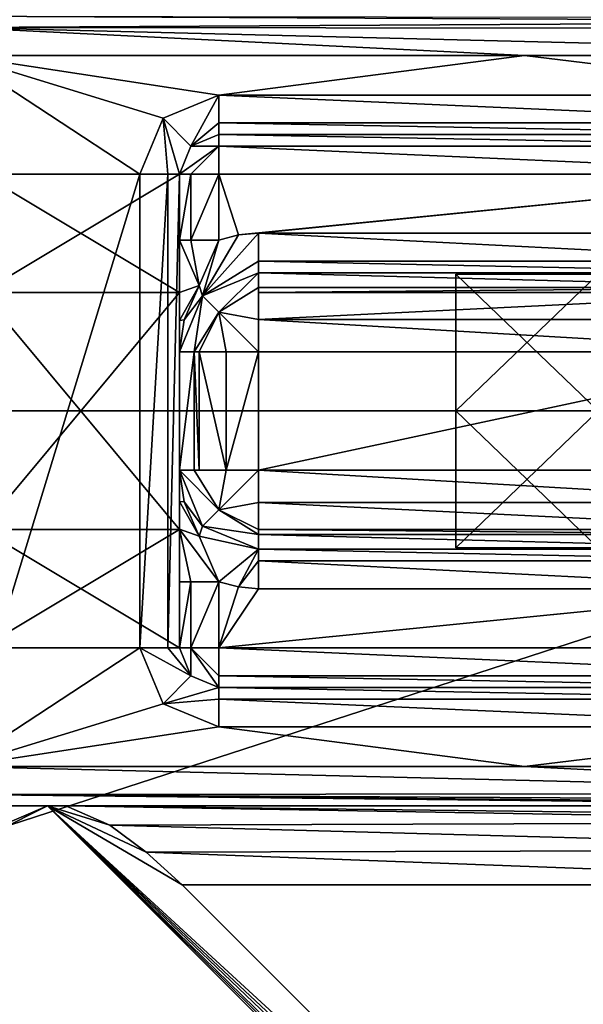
# Model space of a CAD drawing. Header units: millimetres. Extents: x -94 to 205, y -120 to 508.
# Tile 67 of 161: x 7.48 to 14.61, y -7.51 to 4.95. Entities that reach past the tile are written whole.
import ezdxf

# ---------------------------------------------------------------- set-up
doc = ezdxf.new("R2010")
doc.units = ezdxf.units.MM
doc.header["$LTSCALE"] = 65.185185
for name, color, linetype in [('167', 7, 'CONTINUOUS'), ('168', 7, 'CONTINUOUS'), ('169', 7, 'CONTINUOUS'), ('170', 7, 'CONTINUOUS'), ('174', 7, 'CONTINUOUS'), ('175', 7, 'CONTINUOUS'), ('176', 7, 'CONTINUOUS'), ('24', 7, 'CONTINUOUS'), ('26', 7, 'CONTINUOUS'), ('298', 7, 'CONTINUOUS'), ('310', 7, 'CONTINUOUS'), ('311', 7, 'CONTINUOUS'), ('315', 7, 'CONTINUOUS'), ('316', 7, 'CONTINUOUS'), ('317', 7, 'CONTINUOUS'), ('318', 7, 'CONTINUOUS'), ('319', 7, 'CONTINUOUS'), ('320', 7, 'CONTINUOUS'), ('321', 7, 'CONTINUOUS'), ('322', 7, 'CONTINUOUS'), ('323', 7, 'CONTINUOUS'), ('324', 7, 'CONTINUOUS'), ('325', 7, 'CONTINUOUS'), ('326', 7, 'CONTINUOUS'), ('327', 7, 'CONTINUOUS'), ('328', 7, 'CONTINUOUS'), ('329', 7, 'CONTINUOUS'), ('330', 7, 'CONTINUOUS'), ('331', 7, 'CONTINUOUS'), ('333', 7, 'CONTINUOUS'), ('340', 7, 'CONTINUOUS'), ('729', 7, 'CONTINUOUS'), ('730', 7, 'CONTINUOUS'), ('731', 7, 'CONTINUOUS'), ('732', 7, 'CONTINUOUS'), ('733', 7, 'CONTINUOUS'), ('734', 7, 'CONTINUOUS'), ('756', 7, 'CONTINUOUS'), ('757', 7, 'CONTINUOUS'), ('758', 7, 'CONTINUOUS'), ('759', 7, 'CONTINUOUS'), ('784', 7, 'CONTINUOUS'), ('785', 7, 'CONTINUOUS'), ('786', 7, 'CONTINUOUS'), ('851', 7, 'CONTINUOUS'), ('939', 7, 'CONTINUOUS'), ('944', 7, 'CONTINUOUS'), ('996', 7, 'CONTINUOUS'), ('997', 7, 'CONTINUOUS'), ('998', 7, 'CONTINUOUS')]:
    doc.layers.add(name, color=color, linetype=linetype)

msp = doc.modelspace()

# ---------------------------------------------------------------- linework, layer by layer
at = {"layer": '167', "linetype": 'CONTINUOUS'}
for points in [[(7.828, -5, 67.5), (6.708, -5, 67.5), (6.708, -5, 43.5), (7.828, -5, 67.5)], [(20.125, -5, 68), (7.828, -5, 67.5), (6.708, -5, 43.5), (20.125, -5, 68)], [(20.125, -5, 43.5), (20.125, -5, 68), (6.708, -5, 43.5), (20.125, -5, 43.5)], [(8.064, -5, 68), (7.828, -5, 67.5), (20.125, -5, 68), (8.064, -5, 68)]]:
    msp.add_3dface(points, dxfattribs=at)
at = {"layer": '168', "linetype": 'CONTINUOUS'}
for points in [[(18, 3.5, 52), (10, 3.5, 52), (10, 3.5, 43.5), (18, 3.5, 52)], [(18, 3.5, 49), (18, 3.5, 52), (10, 3.5, 43.5), (18, 3.5, 49)], [(18, 3.5, 43.5), (18, 3.5, 49), (10, 3.5, 43.5), (18, 3.5, 43.5)]]:
    msp.add_3dface(points, dxfattribs=at)
at = {"layer": '169', "linetype": 'CONTINUOUS'}
for points in [[(9.5, 3, 52), (9.5, 2.164, 52), (9.5, -1.5, 51.598), (9.5, 3, 52)], [(9.5, 3, 49), (9.5, 3, 52), (9.5, 1.5, 51.598), (9.5, 3, 49)], [(9.5, 1.5, 51.598), (9.5, 3, 52), (9.5, -1.5, 51.598), (9.5, 1.5, 51.598)], [(9.5, 1.498, 52.2), (9.5, -2.164, 52), (9.5, 2.164, 52), (9.5, 1.498, 52.2)], [(9.5, 2.164, 52), (9.5, -2.164, 52), (9.5, -1.5, 51.598), (9.5, 2.164, 52)], [(9.5, -1.497, 52.201), (9.5, -2.164, 52), (9.5, 1.498, 52.2), (9.5, -1.497, 52.201)], [(9.5, 1.145, 52.494), (9.5, -1.497, 52.201), (9.5, 1.498, 52.2), (9.5, 1.145, 52.494)], [(9.5, -1.145, 52.494), (9.5, -1.497, 52.201), (9.5, 1.145, 52.494), (9.5, -1.145, 52.494)], [(9.5, 0.75, 53), (9.5, -1.145, 52.494), (9.5, 1.145, 52.494), (9.5, 0.75, 53)], [(9.5, -0.75, 53), (9.5, -1.145, 52.494), (9.5, 0.75, 53), (9.5, -0.75, 53)], [(9.5, -0.75, 58.5), (9.5, -0.75, 53), (9.5, 0.75, 58.5), (9.5, -0.75, 58.5)], [(9.5, 0.75, 58.5), (9.5, -0.75, 53), (9.5, 0.75, 53), (9.5, 0.75, 58.5)], [(9.5, -0.75, 64), (9.5, -0.75, 58.5), (9.5, 0.75, 64), (9.5, -0.75, 64)], [(9.5, 0.75, 64), (9.5, -0.75, 58.5), (9.5, 0.75, 58.5), (9.5, 0.75, 64)], [(9.5, -1.5, 51.598), (9.5, -2.164, 52), (9.5, -3, 49), (9.5, -1.5, 51.598)], [(9.5, -3, 49), (9.5, -2.164, 52), (9.5, -3, 52), (9.5, -3, 49)]]:
    msp.add_3dface(points, dxfattribs=at)
at = {"layer": '170', "linetype": 'CONTINUOUS'}
for points in [[(10, -3.5, 43.5), (10, -3.5, 52), (18, -3.5, 43.5), (10, -3.5, 43.5)], [(18, -3.5, 43.5), (10, -3.5, 52), (18, -3.5, 49), (18, -3.5, 43.5)], [(18, -3.5, 49), (10, -3.5, 52), (18, -3.5, 52), (18, -3.5, 49)]]:
    msp.add_3dface(points, dxfattribs=at)
at = {"layer": '174', "linetype": 'CONTINUOUS'}
for points in [[(10.246, 2.228, 52.5), (10, 2.164, 52.5), (10, 3, 52.5), (10.246, 2.228, 52.5)], [(18, 3, 52.5), (10.246, 2.228, 52.5), (10, 3, 52.5), (18, 3, 52.5)], [(10.5, 2.25, 52.5), (10.246, 2.228, 52.5), (18, 3, 52.5), (10.5, 2.25, 52.5)], [(17.5, 2.25, 52.5), (10.5, 2.25, 52.5), (18, 3, 52.5), (17.5, 2.25, 52.5)]]:
    msp.add_3dface(points, dxfattribs=at)
at = {"layer": '175', "linetype": 'CONTINUOUS'}
for points in [[(10.5, 1.75, 64), (10.5, 1.75, 53), (17.5, 1.75, 64), (10.5, 1.75, 64)], [(17.5, 1.75, 64), (10.5, 1.75, 53), (17.5, 1.75, 53), (17.5, 1.75, 64)]]:
    msp.add_3dface(points, dxfattribs=at)
at = {"layer": '176', "linetype": 'CONTINUOUS'}
for points in [[(17.5, -1.75, 64), (17.5, -1.75, 53), (10.5, -1.75, 64), (17.5, -1.75, 64)], [(10.5, -1.75, 64), (17.5, -1.75, 53), (10.5, -1.75, 53), (10.5, -1.75, 64)]]:
    msp.add_3dface(points, dxfattribs=at)
at = {"layer": '24', "linetype": 'CONTINUOUS'}
for points in [[(-23.5, 0, 71), (23.5, 0, 71), (19.017, 13.807, 71), (-23.5, 0, 71)], [(-19.017, 13.807, 71), (-23.5, 0, 71), (19.017, 13.807, 71), (-19.017, 13.807, 71)], [(-19.017, -13.807, 71), (23.5, 0, 71), (-23.5, 0, 71), (-19.017, -13.807, 71)], [(19.017, -13.807, 71), (23.5, 0, 71), (-19.017, -13.807, 71), (19.017, -13.807, 71)]]:
    msp.add_3dface(points, dxfattribs=at)
at = {"layer": '26', "linetype": 'CONTINUOUS'}
for points in [[(6.708, 4.5, 43), (13.866, 4.5, 43), (10, 4, 43), (6.708, 4.5, 43)], [(6.708, -4.5, 43), (6.708, 4.5, 43), (9, 3, 43), (6.708, -4.5, 43)], [(9, 3, 43), (6.708, 4.5, 43), (9.293, 3.707, 43), (9, 3, 43)], [(9.293, 3.707, 43), (6.708, 4.5, 43), (10, 4, 43), (9.293, 3.707, 43)], [(10, 4, 43), (13.866, 4.5, 43), (18, 4, 43), (10, 4, 43)], [(13.866, 4.5, 43), (21.024, 4.5, 43), (18, 4, 43), (13.866, 4.5, 43)], [(9, -3, 43), (6.708, -4.5, 43), (9, 3, 43), (9, -3, 43)], [(9.293, -3.707, 43), (6.708, -4.5, 43), (9, -3, 43), (9.293, -3.707, 43)], [(10, -4, 43), (6.708, -4.5, 43), (9.293, -3.707, 43), (10, -4, 43)], [(13.866, -4.5, 43), (6.708, -4.5, 43), (10, -4, 43), (13.866, -4.5, 43)], [(13.866, -4.5, 43), (10, -4, 43), (18, -4, 43), (13.866, -4.5, 43)], [(21.024, -4.5, 43), (13.866, -4.5, 43), (18, -4, 43), (21.024, -4.5, 43)]]:
    msp.add_3dface(points, dxfattribs=at)
at = {"layer": '298', "linetype": 'CONTINUOUS'}
for points in [[(8.064, -5, 68), (20.125, -5, 68), (20.125, -5.142, 68.514), (8.064, -5, 68)], [(20.125, -5.207, 68.61), (8.064, -5, 68), (20.125, -5.142, 68.514), (20.125, -5.207, 68.61)], [(8.064, -5, 68), (20.125, -5.207, 68.61), (8.617, -5.244, 68.655), (8.064, -5, 68)], [(20.125, -5.207, 68.61), (20.125, -5.557, 68.897), (8.617, -5.244, 68.655), (20.125, -5.207, 68.61)], [(8.617, -5.244, 68.655), (20.125, -5.557, 68.897), (9.079, -5.585, 68.91), (8.617, -5.244, 68.655)], [(20.125, -5.557, 68.897), (20.125, -6, 69), (9.079, -5.585, 68.91), (20.125, -5.557, 68.897)], [(20.125, -6, 69), (9.536, -6, 69), (9.079, -5.585, 68.91), (20.125, -6, 69)]]:
    msp.add_3dface(points, dxfattribs=at)
at = {"layer": '310', "linetype": 'CONTINUOUS'}
for points in [[(10.5, 1.75, 53), (10.5, 1.75, 64), (9.793, 1.457, 64), (10.5, 1.75, 53)], [(10.5, 1.75, 53), (9.793, 1.457, 64), (9.793, 1.457, 53), (10.5, 1.75, 53)], [(9.5, 0.75, 64), (9.5, 0.75, 58.5), (9.793, 1.457, 53), (9.5, 0.75, 64)], [(9.793, 1.457, 64), (9.5, 0.75, 64), (9.793, 1.457, 53), (9.793, 1.457, 64)], [(9.5, 0.75, 58.5), (9.5, 0.75, 53), (9.793, 1.457, 53), (9.5, 0.75, 58.5)]]:
    msp.add_3dface(points, dxfattribs=at)
at = {"layer": '311', "linetype": 'CONTINUOUS'}
for points in [[(9.5, -0.75, 53), (9.5, -0.75, 58.5), (9.793, -1.457, 64), (9.5, -0.75, 53)], [(9.5, -0.75, 53), (9.793, -1.457, 64), (9.793, -1.457, 53), (9.5, -0.75, 53)], [(9.5, -0.75, 58.5), (9.5, -0.75, 64), (9.793, -1.457, 64), (9.5, -0.75, 58.5)], [(10.5, -1.75, 64), (10.5, -1.75, 53), (9.793, -1.457, 53), (10.5, -1.75, 64)], [(9.793, -1.457, 64), (10.5, -1.75, 64), (9.793, -1.457, 53), (9.793, -1.457, 64)]]:
    msp.add_3dface(points, dxfattribs=at)
at = {"layer": '315', "linetype": 'CONTINUOUS'}
for points in [[(9.5, 3, 49), (9.5, 1.5, 51.598), (7, 3, 49), (9.5, 3, 49)], [(7, 3, 49), (9.5, 1.5, 51.598), (7, 1.5, 51.598), (7, 3, 49)], [(9.5, 1.5, 51.598), (9.5, -1.5, 51.598), (7, 1.5, 51.598), (9.5, 1.5, 51.598)], [(9.5, -1.5, 51.598), (7, -1.5, 51.598), (7, 1.5, 51.598), (9.5, -1.5, 51.598)], [(9.5, -1.5, 51.598), (9.5, -3, 49), (7, -1.5, 51.598), (9.5, -1.5, 51.598)], [(9.5, -3, 49), (7, -3, 49), (7, -1.5, 51.598), (9.5, -3, 49)]]:
    msp.add_3dface(points, dxfattribs=at)
at = {"layer": '316', "linetype": 'CONTINUOUS'}
for points in [[(9.5, 3, 49), (7, 3, 49), (7, 1.5, 46.402), (9.5, 3, 49)], [(9.5, 3, 49), (7, 1.5, 46.402), (9.5, 1.5, 46.402), (9.5, 3, 49)], [(7, 1.5, 46.402), (7, -1.5, 46.402), (9.5, 1.5, 46.402), (7, 1.5, 46.402)], [(9.5, 1.5, 46.402), (7, -1.5, 46.402), (9.5, -1.5, 46.402), (9.5, 1.5, 46.402)], [(7, -3, 49), (9.5, -3, 49), (9.5, -1.5, 46.402), (7, -3, 49)], [(7, -1.5, 46.402), (7, -3, 49), (9.5, -1.5, 46.402), (7, -1.5, 46.402)]]:
    msp.add_3dface(points, dxfattribs=at)
at = {"layer": '317', "linetype": 'CONTINUOUS'}
for points in [[(10, 3.5, 43.5), (10, 3.5, 52), (9.646, 3.354, 52), (10, 3.5, 43.5)], [(10, 3.5, 43.5), (9.646, 3.354, 52), (9.646, 3.354, 43.5), (10, 3.5, 43.5)], [(9.5, 3, 52), (9.5, 3, 49), (9.646, 3.354, 43.5), (9.5, 3, 52)], [(9.646, 3.354, 52), (9.5, 3, 52), (9.646, 3.354, 43.5), (9.646, 3.354, 52)], [(9.646, 3.354, 43.5), (9.5, 3, 49), (9.5, 3, 43.5), (9.646, 3.354, 43.5)]]:
    msp.add_3dface(points, dxfattribs=at)
at = {"layer": '318', "linetype": 'CONTINUOUS'}
for points in [[(9.5, -3, 49), (9.5, -3, 52), (9.646, -3.354, 52), (9.5, -3, 49)], [(9.5, -3, 43.5), (9.5, -3, 49), (9.646, -3.354, 52), (9.5, -3, 43.5)], [(9.646, -3.354, 43.5), (9.5, -3, 43.5), (9.646, -3.354, 52), (9.646, -3.354, 43.5)], [(10, -3.5, 52), (10, -3.5, 43.5), (9.646, -3.354, 43.5), (10, -3.5, 52)], [(10, -3.5, 52), (9.646, -3.354, 43.5), (9.646, -3.354, 52), (10, -3.5, 52)]]:
    msp.add_3dface(points, dxfattribs=at)
at = {"layer": '319', "linetype": 'CONTINUOUS'}
for points in [[(10, 4, 43), (18, 4, 43), (18, 3.646, 43.146), (10, 4, 43)], [(10, 3.646, 43.146), (10, 4, 43), (18, 3.646, 43.146), (10, 3.646, 43.146)], [(18, 3.5, 43.5), (10, 3.5, 43.5), (10, 3.646, 43.146), (18, 3.5, 43.5)], [(18, 3.5, 43.5), (10, 3.646, 43.146), (18, 3.646, 43.146), (18, 3.5, 43.5)]]:
    msp.add_3dface(points, dxfattribs=at)
at = {"layer": '320', "linetype": 'CONTINUOUS'}
for points in [[(9.293, 3.707, 43), (10, 4, 43), (9.646, 3.354, 43.5), (9.293, 3.707, 43)], [(9.646, 3.354, 43.5), (10, 4, 43), (10, 3.646, 43.146), (9.646, 3.354, 43.5)], [(9, 3, 43), (9.293, 3.707, 43), (9.354, 3, 43.146), (9, 3, 43)], [(9.293, 3.707, 43), (9.646, 3.354, 43.5), (9.5, 3, 43.5), (9.293, 3.707, 43)], [(9.293, 3.707, 43), (9.5, 3, 43.5), (9.354, 3, 43.146), (9.293, 3.707, 43)], [(10, 3.5, 43.5), (9.646, 3.354, 43.5), (10, 3.646, 43.146), (10, 3.5, 43.5)]]:
    msp.add_3dface(points, dxfattribs=at)
at = {"layer": '321', "linetype": 'CONTINUOUS'}
for points in [[(9, -3, 43), (9, 3, 43), (9.354, 3, 43.146), (9, -3, 43)], [(9, -3, 43), (9.354, 3, 43.146), (9.354, -3, 43.146), (9, -3, 43)], [(9.5, 3, 43.5), (9.5, -3, 43.5), (9.354, -3, 43.146), (9.5, 3, 43.5)], [(9.354, 3, 43.146), (9.5, 3, 43.5), (9.354, -3, 43.146), (9.354, 3, 43.146)]]:
    msp.add_3dface(points, dxfattribs=at)
at = {"layer": '322', "linetype": 'CONTINUOUS'}
for points in [[(9.293, -3.707, 43), (9, -3, 43), (9.646, -3.354, 43.5), (9.293, -3.707, 43)], [(9.646, -3.354, 43.5), (9, -3, 43), (9.354, -3, 43.146), (9.646, -3.354, 43.5)], [(9.5, -3, 43.5), (9.646, -3.354, 43.5), (9.354, -3, 43.146), (9.5, -3, 43.5)], [(10, -3.5, 43.5), (9.293, -3.707, 43), (9.646, -3.354, 43.5), (10, -3.5, 43.5)], [(9.293, -3.707, 43), (10, -3.5, 43.5), (10, -3.646, 43.146), (9.293, -3.707, 43)], [(10, -4, 43), (9.293, -3.707, 43), (10, -3.646, 43.146), (10, -4, 43)]]:
    msp.add_3dface(points, dxfattribs=at)
at = {"layer": '323', "linetype": 'CONTINUOUS'}
for points in [[(10, -3.5, 43.5), (18, -3.5, 43.5), (18, -3.646, 43.146), (10, -3.5, 43.5)], [(10, -3.646, 43.146), (10, -3.5, 43.5), (18, -3.646, 43.146), (10, -3.646, 43.146)], [(18, -4, 43), (10, -4, 43), (10, -3.646, 43.146), (18, -4, 43)], [(18, -4, 43), (10, -3.646, 43.146), (18, -3.646, 43.146), (18, -4, 43)]]:
    msp.add_3dface(points, dxfattribs=at)
at = {"layer": '324', "linetype": 'CONTINUOUS'}
for points in [[(9.5, -0.75, 53), (9.793, -1.457, 53), (9.56, -1.152, 52.854), (9.5, -0.75, 53)], [(9.56, -1.152, 52.854), (9.793, -1.457, 53), (9.748, -1.584, 52.671), (9.56, -1.152, 52.854)], [(9.793, -1.457, 53), (10.5, -1.75, 53), (9.748, -1.584, 52.671), (9.793, -1.457, 53)], [(9.748, -1.584, 52.671), (10.5, -1.75, 53), (10, -2.164, 52.5), (9.748, -1.584, 52.671)], [(10, -2.164, 52.5), (10.5, -1.75, 53), (10.246, -2.228, 52.5), (10, -2.164, 52.5)], [(10.246, -2.228, 52.5), (10.5, -1.75, 53), (10.5, -1.896, 52.646), (10.246, -2.228, 52.5)], [(10.5, -2.25, 52.5), (10.246, -2.228, 52.5), (10.5, -1.896, 52.646), (10.5, -2.25, 52.5)]]:
    msp.add_3dface(points, dxfattribs=at)
at = {"layer": '325', "linetype": 'CONTINUOUS'}
for points in [[(10.5, -1.75, 53), (17.5, -1.75, 53), (17.5, -1.896, 52.646), (10.5, -1.75, 53)], [(10.5, -1.896, 52.646), (10.5, -1.75, 53), (17.5, -1.896, 52.646), (10.5, -1.896, 52.646)], [(10.5, -2.25, 52.5), (10.5, -1.896, 52.646), (17.5, -2.25, 52.5), (10.5, -2.25, 52.5)], [(17.5, -2.25, 52.5), (10.5, -1.896, 52.646), (17.5, -1.896, 52.646), (17.5, -2.25, 52.5)]]:
    msp.add_3dface(points, dxfattribs=at)
at = {"layer": '326', "linetype": 'CONTINUOUS'}
for points in [[(10.5, 2.25, 52.5), (17.5, 2.25, 52.5), (17.5, 1.896, 52.646), (10.5, 2.25, 52.5)], [(10.5, 2.25, 52.5), (17.5, 1.896, 52.646), (10.5, 1.896, 52.646), (10.5, 2.25, 52.5)], [(17.5, 1.75, 53), (10.5, 1.75, 53), (10.5, 1.896, 52.646), (17.5, 1.75, 53)], [(17.5, 1.896, 52.646), (17.5, 1.75, 53), (10.5, 1.896, 52.646), (17.5, 1.896, 52.646)]]:
    msp.add_3dface(points, dxfattribs=at)
at = {"layer": '327', "linetype": 'CONTINUOUS'}
for points in [[(10.246, 2.228, 52.5), (10.5, 2.25, 52.5), (9.793, 1.457, 53), (10.246, 2.228, 52.5)], [(9.793, 1.457, 53), (10.5, 2.25, 52.5), (10.5, 1.896, 52.646), (9.793, 1.457, 53)], [(10, 2.164, 52.5), (9.793, 1.457, 53), (9.749, 1.587, 52.67), (10, 2.164, 52.5)], [(10, 2.164, 52.5), (10.246, 2.228, 52.5), (9.793, 1.457, 53), (10, 2.164, 52.5)], [(10.5, 1.75, 53), (9.793, 1.457, 53), (10.5, 1.896, 52.646), (10.5, 1.75, 53)], [(9.749, 1.587, 52.67), (9.793, 1.457, 53), (9.561, 1.155, 52.853), (9.749, 1.587, 52.67)], [(9.793, 1.457, 53), (9.5, 0.75, 53), (9.561, 1.155, 52.853), (9.793, 1.457, 53)]]:
    msp.add_3dface(points, dxfattribs=at)
at = {"layer": '328', "linetype": 'CONTINUOUS'}
for points in [[(9.5, -3, 52), (9.5, -2.164, 52), (9.646, -2.164, 52.354), (9.5, -3, 52)], [(9.5, -3, 52), (9.646, -2.164, 52.354), (9.646, -3, 52.353), (9.5, -3, 52)], [(9.646, -2.164, 52.354), (10, -2.164, 52.5), (9.646, -3, 52.353), (9.646, -2.164, 52.354)], [(9.646, -3, 52.353), (10, -2.164, 52.5), (10, -3, 52.5), (9.646, -3, 52.353)]]:
    msp.add_3dface(points, dxfattribs=at)
at = {"layer": '329', "linetype": 'CONTINUOUS'}
for points in [[(9.5, -1.145, 52.494), (9.5, -0.75, 53), (9.56, -1.152, 52.854), (9.5, -1.145, 52.494)], [(9.5, -1.497, 52.201), (9.5, -1.145, 52.494), (9.748, -1.584, 52.671), (9.5, -1.497, 52.201)], [(9.5, -1.145, 52.494), (9.56, -1.152, 52.854), (9.748, -1.584, 52.671), (9.5, -1.145, 52.494)], [(9.5, -2.164, 52), (9.5, -1.497, 52.201), (9.646, -2.164, 52.354), (9.5, -2.164, 52)], [(9.5, -1.497, 52.201), (9.748, -1.584, 52.671), (10, -2.164, 52.5), (9.5, -1.497, 52.201)], [(9.5, -1.497, 52.201), (10, -2.164, 52.5), (9.646, -2.164, 52.354), (9.5, -1.497, 52.201)]]:
    msp.add_3dface(points, dxfattribs=at)
at = {"layer": '330', "linetype": 'CONTINUOUS'}
for points in [[(9.646, -3.354, 52), (9.5, -3, 52), (9.646, -3, 52.353), (9.646, -3.354, 52)], [(10, -3.5, 52), (9.646, -3.354, 52), (9.646, -3, 52.353), (10, -3.5, 52)], [(10, -3.5, 52), (9.646, -3, 52.353), (10, -3.354, 52.353), (10, -3.5, 52)], [(9.646, -3, 52.353), (10, -3, 52.5), (10, -3.354, 52.353), (9.646, -3, 52.353)]]:
    msp.add_3dface(points, dxfattribs=at)
at = {"layer": '331', "linetype": 'CONTINUOUS'}
for points in [[(10, -3.354, 52.353), (10, -3, 52.5), (18, -3.354, 52.353), (10, -3.354, 52.353)], [(18, -3.354, 52.353), (10, -3, 52.5), (18, -3, 52.5), (18, -3.354, 52.353)], [(18, -3.5, 52), (10, -3.5, 52), (10, -3.354, 52.353), (18, -3.5, 52)], [(18, -3.5, 52), (10, -3.354, 52.353), (18, -3.354, 52.353), (18, -3.5, 52)]]:
    msp.add_3dface(points, dxfattribs=at)
at = {"layer": '333', "linetype": 'CONTINUOUS'}
for points in [[(6.708, -4.5, 43), (13.866, -4.5, 43), (20.636, -4.842, 43.135), (6.708, -4.5, 43)], [(6.708, -4.5, 43), (20.636, -4.842, 43.135), (6.708, -4.854, 43.146), (6.708, -4.5, 43)], [(13.866, -4.5, 43), (21.024, -4.5, 43), (20.636, -4.842, 43.135), (13.866, -4.5, 43)], [(20.636, -4.842, 43.135), (20.404, -4.932, 43.248), (6.708, -4.854, 43.146), (20.636, -4.842, 43.135)], [(20.125, -5, 43.5), (6.708, -5, 43.5), (6.708, -4.854, 43.146), (20.125, -5, 43.5)], [(20.239, -4.975, 43.343), (20.125, -5, 43.5), (6.708, -4.854, 43.146), (20.239, -4.975, 43.343)], [(20.404, -4.932, 43.248), (20.239, -4.975, 43.343), (6.708, -4.854, 43.146), (20.404, -4.932, 43.248)]]:
    msp.add_3dface(points, dxfattribs=at)
at = {"layer": '340', "linetype": 'CONTINUOUS'}
for points in [[(6.708, 4.854, 43.146), (6.708, 5, 43.5), (20.402, 4.932, 43.249), (6.708, 4.854, 43.146)], [(20.402, 4.932, 43.249), (6.708, 5, 43.5), (20.238, 4.975, 43.343), (20.402, 4.932, 43.249)], [(20.64, 4.84, 43.134), (6.708, 4.854, 43.146), (20.402, 4.932, 43.249), (20.64, 4.84, 43.134)], [(21.024, 4.5, 43), (13.866, 4.5, 43), (6.708, 4.854, 43.146), (21.024, 4.5, 43)], [(21.024, 4.5, 43), (6.708, 4.854, 43.146), (20.64, 4.84, 43.134), (21.024, 4.5, 43)], [(13.866, 4.5, 43), (6.708, 4.5, 43), (6.708, 4.854, 43.146), (13.866, 4.5, 43)]]:
    msp.add_3dface(points, dxfattribs=at)
at = {"layer": '729', "linetype": 'CONTINUOUS'}
for points in [[(10.5, 0.75, 65), (17.5, 0.75, 65), (10.5, -0.75, 65), (10.5, 0.75, 65)], [(10.5, -0.75, 65), (17.5, 0.75, 65), (17.5, -0.75, 65), (10.5, -0.75, 65)]]:
    msp.add_3dface(points, dxfattribs=at)
at = {"layer": '730', "linetype": 'CONTINUOUS'}
for points in [[(10.5, -0.75, 65), (17.5, -0.75, 65), (17.5, -1.16, 64.912), (10.5, -0.75, 65)], [(10.5, -1.16, 64.912), (10.5, -0.75, 65), (17.5, -1.16, 64.912), (10.5, -1.16, 64.912)], [(10.5, -1.501, 64.66), (10.5, -1.16, 64.912), (17.5, -1.501, 64.66), (10.5, -1.501, 64.66)], [(17.5, -1.501, 64.66), (10.5, -1.16, 64.912), (17.5, -1.16, 64.912), (17.5, -1.501, 64.66)], [(10.5, -1.562, 64.583), (10.5, -1.501, 64.66), (17.5, -1.562, 64.583), (10.5, -1.562, 64.583)], [(17.5, -1.562, 64.583), (10.5, -1.501, 64.66), (17.5, -1.501, 64.66), (17.5, -1.562, 64.583)], [(17.5, -1.75, 64), (10.5, -1.75, 64), (10.5, -1.562, 64.583), (17.5, -1.75, 64)], [(17.5, -1.75, 64), (10.5, -1.562, 64.583), (17.5, -1.562, 64.583), (17.5, -1.75, 64)]]:
    msp.add_3dface(points, dxfattribs=at)
at = {"layer": '731', "linetype": 'CONTINUOUS'}
for points in [[(9.793, -1.457, 64), (9.5, -0.75, 64), (10, -1.25, 64.707), (9.793, -1.457, 64)], [(10, -1.25, 64.707), (9.5, -0.75, 64), (9.688, -0.75, 64.583), (10, -1.25, 64.707)], [(10, -1.25, 64.707), (9.688, -0.75, 64.583), (10.09, -0.75, 64.912), (10, -1.25, 64.707)], [(10.09, -0.75, 64.912), (9.688, -0.75, 64.583), (9.749, -0.75, 64.66), (10.09, -0.75, 64.912)], [(10.5, -0.75, 65), (10.5, -1.16, 64.912), (10, -1.25, 64.707), (10.5, -0.75, 65)], [(10.5, -0.75, 65), (10, -1.25, 64.707), (10.09, -0.75, 64.912), (10.5, -0.75, 65)], [(10.5, -1.16, 64.912), (10.5, -1.501, 64.66), (10, -1.25, 64.707), (10.5, -1.16, 64.912)], [(10.5, -1.562, 64.583), (9.793, -1.457, 64), (10, -1.25, 64.707), (10.5, -1.562, 64.583)], [(10.5, -1.501, 64.66), (10.5, -1.562, 64.583), (10, -1.25, 64.707), (10.5, -1.501, 64.66)], [(10.5, -1.75, 64), (9.793, -1.457, 64), (10.5, -1.562, 64.583), (10.5, -1.75, 64)]]:
    msp.add_3dface(points, dxfattribs=at)
at = {"layer": '732', "linetype": 'CONTINUOUS'}
for points in [[(9.5, -0.75, 64), (9.5, 0.75, 64), (9.688, 0.75, 64.583), (9.5, -0.75, 64)], [(9.688, -0.75, 64.583), (9.5, -0.75, 64), (9.688, 0.75, 64.583), (9.688, -0.75, 64.583)], [(9.749, -0.75, 64.66), (9.688, -0.75, 64.583), (9.688, 0.75, 64.583), (9.749, -0.75, 64.66)], [(9.749, 0.75, 64.66), (9.749, -0.75, 64.66), (9.688, 0.75, 64.583), (9.749, 0.75, 64.66)], [(10.09, -0.75, 64.912), (9.749, -0.75, 64.66), (9.749, 0.75, 64.66), (10.09, -0.75, 64.912)], [(10.09, 0.75, 64.912), (10.09, -0.75, 64.912), (9.749, 0.75, 64.66), (10.09, 0.75, 64.912)], [(10.5, 0.75, 65), (10.5, -0.75, 65), (10.09, -0.75, 64.912), (10.5, 0.75, 65)], [(10.5, 0.75, 65), (10.09, -0.75, 64.912), (10.09, 0.75, 64.912), (10.5, 0.75, 65)]]:
    msp.add_3dface(points, dxfattribs=at)
at = {"layer": '733', "linetype": 'CONTINUOUS'}
for points in [[(9.793, 1.457, 64), (10.5, 1.75, 64), (10, 1.25, 64.707), (9.793, 1.457, 64)], [(10, 1.25, 64.707), (10.5, 1.75, 64), (10.5, 1.562, 64.583), (10, 1.25, 64.707)], [(10, 1.25, 64.707), (10.5, 1.562, 64.583), (10.5, 1.16, 64.912), (10, 1.25, 64.707)], [(10.5, 1.16, 64.912), (10.5, 1.562, 64.583), (10.5, 1.501, 64.66), (10.5, 1.16, 64.912)], [(9.5, 0.75, 64), (9.793, 1.457, 64), (9.688, 0.75, 64.583), (9.5, 0.75, 64)], [(9.688, 0.75, 64.583), (9.793, 1.457, 64), (10, 1.25, 64.707), (9.688, 0.75, 64.583)], [(9.749, 0.75, 64.66), (9.688, 0.75, 64.583), (10, 1.25, 64.707), (9.749, 0.75, 64.66)], [(10.09, 0.75, 64.912), (9.749, 0.75, 64.66), (10, 1.25, 64.707), (10.09, 0.75, 64.912)], [(10.5, 0.75, 65), (10.09, 0.75, 64.912), (10, 1.25, 64.707), (10.5, 0.75, 65)], [(10.5, 0.75, 65), (10, 1.25, 64.707), (10.5, 1.16, 64.912), (10.5, 0.75, 65)]]:
    msp.add_3dface(points, dxfattribs=at)
at = {"layer": '734', "linetype": 'CONTINUOUS'}
for points in [[(10.5, 1.75, 64), (17.5, 1.75, 64), (17.5, 1.562, 64.583), (10.5, 1.75, 64)], [(10.5, 1.562, 64.583), (10.5, 1.75, 64), (17.5, 1.562, 64.583), (10.5, 1.562, 64.583)], [(10.5, 1.501, 64.66), (10.5, 1.562, 64.583), (17.5, 1.562, 64.583), (10.5, 1.501, 64.66)], [(17.5, 1.501, 64.66), (10.5, 1.501, 64.66), (17.5, 1.562, 64.583), (17.5, 1.501, 64.66)], [(10.5, 1.16, 64.912), (10.5, 1.501, 64.66), (17.5, 1.501, 64.66), (10.5, 1.16, 64.912)], [(17.5, 1.16, 64.912), (10.5, 1.16, 64.912), (17.5, 1.501, 64.66), (17.5, 1.16, 64.912)], [(17.5, 0.75, 65), (10.5, 0.75, 65), (10.5, 1.16, 64.912), (17.5, 0.75, 65)], [(17.5, 0.75, 65), (10.5, 1.16, 64.912), (17.5, 1.16, 64.912), (17.5, 0.75, 65)]]:
    msp.add_3dface(points, dxfattribs=at)
at = {"layer": '756', "linetype": 'CONTINUOUS'}
for points in [[(10, 3.5, 52), (18, 3.5, 52), (18, 3.354, 52.353), (10, 3.5, 52)], [(10, 3.5, 52), (18, 3.354, 52.353), (10, 3.354, 52.353), (10, 3.5, 52)], [(18, 3, 52.5), (10, 3, 52.5), (10, 3.354, 52.353), (18, 3, 52.5)], [(18, 3.354, 52.353), (18, 3, 52.5), (10, 3.354, 52.353), (18, 3.354, 52.353)]]:
    msp.add_3dface(points, dxfattribs=at)
at = {"layer": '757', "linetype": 'CONTINUOUS'}
for points in [[(9.646, 3.354, 52), (10, 3.5, 52), (10, 3.354, 52.353), (9.646, 3.354, 52)], [(9.5, 3, 52), (9.646, 3.354, 52), (10, 3.354, 52.353), (9.5, 3, 52)], [(9.5, 3, 52), (10, 3.354, 52.353), (9.646, 3, 52.353), (9.5, 3, 52)], [(10, 3.354, 52.353), (10, 3, 52.5), (9.646, 3, 52.353), (10, 3.354, 52.353)]]:
    msp.add_3dface(points, dxfattribs=at)
at = {"layer": '758', "linetype": 'CONTINUOUS'}
for points in [[(9.5, 2.164, 52), (9.5, 3, 52), (9.646, 3, 52.353), (9.5, 2.164, 52)], [(9.5, 2.164, 52), (9.646, 3, 52.353), (9.646, 2.164, 52.354), (9.5, 2.164, 52)], [(10, 3, 52.5), (10, 2.164, 52.5), (9.646, 2.164, 52.354), (10, 3, 52.5)], [(9.646, 3, 52.353), (10, 3, 52.5), (9.646, 2.164, 52.354), (9.646, 3, 52.353)]]:
    msp.add_3dface(points, dxfattribs=at)
at = {"layer": '759', "linetype": 'CONTINUOUS'}
for points in [[(9.5, 1.498, 52.2), (9.5, 2.164, 52), (9.749, 1.587, 52.67), (9.5, 1.498, 52.2)], [(9.749, 1.587, 52.67), (9.5, 2.164, 52), (9.646, 2.164, 52.354), (9.749, 1.587, 52.67)], [(10, 2.164, 52.5), (9.749, 1.587, 52.67), (9.646, 2.164, 52.354), (10, 2.164, 52.5)], [(9.5, 1.145, 52.494), (9.5, 1.498, 52.2), (9.749, 1.587, 52.67), (9.5, 1.145, 52.494)], [(9.5, 1.145, 52.494), (9.749, 1.587, 52.67), (9.561, 1.155, 52.853), (9.5, 1.145, 52.494)], [(9.5, 0.75, 53), (9.5, 1.145, 52.494), (9.561, 1.155, 52.853), (9.5, 0.75, 53)]]:
    msp.add_3dface(points, dxfattribs=at)
at = {"layer": '784', "linetype": 'CONTINUOUS'}
for points in [[(14.078, -16.906, 67.5), (3.914, -7.311, 68.707), (4.063, -6.891, 67.5), (14.078, -16.906, 67.5)], [(14.078, -16.906, 67.5), (4.346, -7.881, 69), (3.914, -7.311, 68.707), (14.078, -16.906, 67.5)]]:
    msp.add_3dface(points, dxfattribs=at)
at = {"layer": '785', "linetype": 'CONTINUOUS'}
for points in [[(7.828, -5, 67.5), (16.906, -14.078, 67.5), (4.063, -6.891, 67.5), (7.828, -5, 67.5)], [(7.828, -5, 67.5), (4.063, -6.891, 67.5), (5.073, -6.186, 67.5), (7.828, -5, 67.5)], [(6.708, -5, 67.5), (7.828, -5, 67.5), (5.073, -6.186, 67.5), (6.708, -5, 67.5)], [(16.906, -14.078, 67.5), (14.078, -16.906, 67.5), (4.063, -6.891, 67.5), (16.906, -14.078, 67.5)]]:
    msp.add_3dface(points, dxfattribs=at)
at = {"layer": '786', "linetype": 'CONTINUOUS'}
for points in [[(7.828, -5, 67.5), (8.064, -5, 68), (8.617, -5.244, 68.655), (7.828, -5, 67.5)], [(7.828, -5, 67.5), (17.013, -13.949, 68), (16.96, -14.013, 67.75), (7.828, -5, 67.5)], [(17.013, -13.949, 68), (7.828, -5, 67.5), (17.039, -13.791, 68.389), (17.013, -13.949, 68)], [(7.828, -5, 67.5), (16.96, -14.013, 67.75), (16.906, -14.078, 67.5), (7.828, -5, 67.5)], [(9.536, -6, 69), (7.828, -5, 67.5), (9.079, -5.585, 68.91), (9.536, -6, 69)], [(7.828, -5, 67.5), (9.536, -6, 69), (16.511, -12.976, 69), (7.828, -5, 67.5)], [(7.828, -5, 67.5), (8.617, -5.244, 68.655), (9.079, -5.585, 68.91), (7.828, -5, 67.5)], [(17.039, -13.791, 68.389), (7.828, -5, 67.5), (16.949, -13.547, 68.716), (17.039, -13.791, 68.389)], [(16.949, -13.547, 68.716), (7.828, -5, 67.5), (16.511, -12.976, 69), (16.949, -13.547, 68.716)]]:
    msp.add_3dface(points, dxfattribs=at)
at = {"layer": '851', "linetype": 'CONTINUOUS'}
msp.add_3dface([(9.536, -6, 69), (20.125, -6, 69), (16.511, -12.976, 69), (9.536, -6, 69)], dxfattribs=at)
at = {"layer": '939', "linetype": 'CONTINUOUS'}
for points in [[(9.5, 3, 49), (9.5, 1.5, 46.402), (9.5, 3, 43.5), (9.5, 3, 49)], [(9.5, 1.5, 46.402), (9.5, -1.5, 46.402), (9.5, 3, 43.5), (9.5, 1.5, 46.402)], [(9.5, 3, 43.5), (9.5, -1.5, 46.402), (9.5, -3, 43.5), (9.5, 3, 43.5)], [(9.5, -1.5, 46.402), (9.5, -3, 49), (9.5, -3, 43.5), (9.5, -1.5, 46.402)]]:
    msp.add_3dface(points, dxfattribs=at)
at = {"layer": '944', "linetype": 'CONTINUOUS'}
for points in [[(10, -2.164, 52.5), (10.246, -2.228, 52.5), (10, -3, 52.5), (10, -2.164, 52.5)], [(10.246, -2.228, 52.5), (10.5, -2.25, 52.5), (10, -3, 52.5), (10.246, -2.228, 52.5)], [(10, -3, 52.5), (17.5, -2.25, 52.5), (17.754, -2.228, 52.5), (10, -3, 52.5)], [(18, -3, 52.5), (10, -3, 52.5), (17.754, -2.228, 52.5), (18, -3, 52.5)], [(10.5, -2.25, 52.5), (17.5, -2.25, 52.5), (10, -3, 52.5), (10.5, -2.25, 52.5)]]:
    msp.add_3dface(points, dxfattribs=at)
at = {"layer": '996', "linetype": 'CONTINUOUS'}
for points in [[(14.8, 0, 47), (14.8, -1.732, 48), (13, 0, 47), (14.8, 0, 47)], [(13, 0, 47), (14.8, -1.732, 48), (13, -1.732, 48), (13, 0, 47)], [(14.8, -1.732, 50), (14.8, 0, 51), (13, -1.732, 50), (14.8, -1.732, 50)], [(13, -1.732, 50), (14.8, 0, 51), (13, 0, 51), (13, -1.732, 50)], [(14.8, -1.732, 48), (14.8, -1.732, 50), (13, -1.732, 48), (14.8, -1.732, 48)], [(13, -1.732, 48), (14.8, -1.732, 50), (13, -1.732, 50), (13, -1.732, 48)]]:
    msp.add_3dface(points, dxfattribs=at)
at = {"layer": '997', "linetype": 'CONTINUOUS'}
for points in [[(13, 0, 47), (13, 0, 51), (13, 1.732, 50), (13, 0, 47)], [(13, 1.732, 48), (13, 0, 47), (13, 1.732, 50), (13, 1.732, 48)], [(13, 0, 47), (13, -1.732, 48), (13, 0, 51), (13, 0, 47)], [(13, -1.732, 48), (13, -1.732, 50), (13, 0, 51), (13, -1.732, 48)]]:
    msp.add_3dface(points, dxfattribs=at)
at = {"layer": '998', "linetype": 'CONTINUOUS'}
for points in [[(14.8, 1.732, 48), (14.8, 0, 47), (13, 1.732, 48), (14.8, 1.732, 48)], [(14.8, 0, 47), (13, 0, 47), (13, 1.732, 48), (14.8, 0, 47)], [(14.8, 0, 51), (14.8, 1.732, 50), (13, 0, 51), (14.8, 0, 51)], [(14.8, 1.732, 50), (14.8, 1.732, 48), (13, 1.732, 50), (14.8, 1.732, 50)], [(13, 0, 51), (14.8, 1.732, 50), (13, 1.732, 50), (13, 0, 51)], [(14.8, 1.732, 48), (13, 1.732, 48), (13, 1.732, 50), (14.8, 1.732, 48)]]:
    msp.add_3dface(points, dxfattribs=at)

doc.saveas('drawing.dxf')
